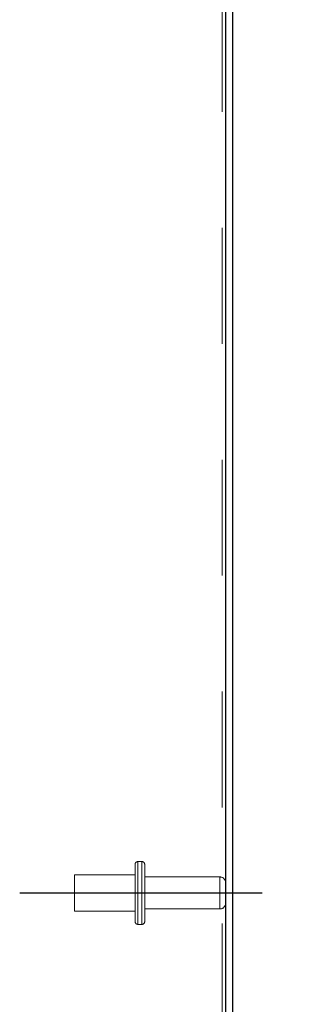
# Model space of a CAD drawing. Header units: inches. Extents: x 0.2 to 10.8, y 0.2 to 8.2.
# Tile 97 of 123: x 6.526 to 6.765, y 2.967 to 3.817. Entities that reach past the tile are written whole.
import ezdxf

# ---------------------------------------------------------------- set-up
doc = ezdxf.new("R2010")
doc.units = ezdxf.units.IN
doc.header["$MEASUREMENT"] = 0
doc.linetypes.add('CENTERX2', pattern=[0.8, 0.5, -0.1, 0.1, -0.1])
doc.linetypes.add('HIDDEN', pattern=[0.075, 0.05, -0.025])
doc.layers.add('CENTER', color=40, linetype='CENTERX2')
doc.layers.add('DIMENSIONS', color=140, linetype='Continuous')
doc.styles.add('SLDTEXTSTYLE0', font='TXT', dxfattribs={"width": 0.7})
doc.dimstyles.new('SLDDIMSTYLE0', dxfattribs={"dimtxt": 0.084961, "dimasz": 0.13, "dimexe": 0, "dimexo": 0.0625, "dimgap": 0.02124, "dimtad": 0, "dimtih": 1, "dimtoh": 1, "dimlfac": 12, "dimrnd": 1e-09, "dimzin": 12, "dimdsep": 46, "dimtxsty": 'SLDTEXTSTYLE0', "dimsah": 1, "dimcen": 0.09, "dimadec": 0, "dimazin": 3, "dimtfac": 1, "dimtofl": 0, "dimtmove": 0, "dimatfit": 3, "dimfxl": 0, "dimfrac": 2, "dimtolj": 1, "dimtzin": 12, "dimarcsym": 0})
doc.dimstyles.new('SLDDIMSTYLE1', dxfattribs={"dimtxt": 0.084961, "dimasz": 0.13, "dimexe": 0, "dimexo": 0.0625, "dimgap": 0.02124, "dimtad": 0, "dimtih": 1, "dimtoh": 1, "dimlfac": 12, "dimrnd": 1e-09, "dimzin": 12, "dimdsep": 46, "dimtxsty": 'SLDTEXTSTYLE0', "dimsah": 1, "dimcen": 0.09, "dimadec": 0, "dimazin": 3, "dimtfac": 1, "dimtmove": 0, "dimatfit": 0, "dimfxl": 0, "dimfrac": 2, "dimtolj": 1, "dimtzin": 12, "dimarcsym": 0})

# ---------------------------------------------------------------- blocks, each defined once
blk = doc.blocks.new('_D_13')
at = {"layer": 'DIMENSIONS'}
for p, q in [((6.88503, 3.0635), (6.88503, 3.3135)), ((6.78471, 3.0635), (7.01003, 3.0635)), ((6.75325, 2.89175), (7.01003, 2.89175)), ((6.88503, 2.67575), (6.88503, 2.89175)), ((7.01034, 2.67575), (6.88503, 2.67575)), ((7.16353, 2.67575), (7.135, 2.67575)), ((7.135, 2.67575), (7.135, 2.54072)), ((7.416, 2.67575), (7.44453, 2.67575)), ((7.44453, 2.67575), (7.44453, 2.54072)), ((7.135, 2.54072), (7.16353, 2.54072)), ((7.44453, 2.54072), (7.416, 2.54072))]:
    blk.add_line(p, q, dxfattribs=at)
for points in [[(6.88503, 3.0635), (6.90503, 3.1935), (6.86503, 3.1935)], [(6.88503, 2.89175), (6.86503, 2.76175), (6.90503, 2.76175)]]:
    blk.add_solid(points, dxfattribs=at)
at = {"layer": 'DIMENSIONS', "char_height": 0.083333, "attachment_point": 1, "style": 'SLDTEXTSTYLE0'}
for s, insert in [('2.06', (7.16353, 2.8022)), ('52.3', (7.16353, 2.64815))]:
    blk.add_mtext(s, dxfattribs=dict(at, insert=insert))
blk = doc.blocks.new('_D_15')
at = {"layer": 'DIMENSIONS'}
for p, q in [((6.78471, 5.16767), (7.22795, 5.16767)), ((7.10295, 5.16767), (7.10295, 4.29402)), ((6.94138, 4.13997), (6.91285, 4.13997)), ((6.91285, 4.13997), (6.91285, 4.00494)), ((7.26453, 4.13997), (7.29306, 4.13997)), ((7.29306, 4.13997), (7.29306, 4.00494)), ((6.91285, 4.00494), (6.94138, 4.00494)), ((7.29306, 4.00494), (7.26453, 4.00494)), ((7.10295, 3.0635), (7.10295, 3.98592)), ((6.78471, 3.0635), (7.22795, 3.0635))]:
    blk.add_line(p, q, dxfattribs=at)
for points in [[(7.10295, 5.16767), (7.08295, 5.03767), (7.12295, 5.03767)], [(7.10295, 3.0635), (7.12295, 3.1935), (7.08295, 3.1935)]]:
    blk.add_solid(points, dxfattribs=at)
at = {"layer": 'DIMENSIONS', "char_height": 0.083333, "attachment_point": 1, "style": 'SLDTEXTSTYLE0'}
for s, insert in [('25.25', (6.94138, 4.26641)), ('641.4', (6.94138, 4.11236))]:
    blk.add_mtext(s, dxfattribs=dict(at, insert=insert))

msp = doc.modelspace()

# ---------------------------------------------------------------- linework, layer by layer
at = {"color": 7, "linetype": 'Continuous', "lineweight": 25}
for p, q in [((6.7092513, 5.6395189), (6.7092513, 2.8977542)), ((6.7032513, 5.6385655), (6.7032513, 2.8977542))]:
    msp.add_line(p, q, dxfattribs=at)
at = {"color": 7, "linetype": 'HIDDEN', "lineweight": 18}
for p, q in [((6.7002513, 5.6371666), (6.7002513, 2.8977542)), ((6.7002513, 5.6371666), (6.7002513, 2.8977542)), ((6.6251679, 3.0880875), (6.6251679, 3.0635042)), ((6.6310013, 3.0905875), (6.6276679, 3.0905875)), ((6.6276679, 3.0904392), (6.6276679, 3.0365692)), ((6.6276679, 3.0904392), (6.6276679, 3.0365692)), ((6.6310013, 3.0904392), (6.6310013, 3.0365692)), ((6.6310013, 3.0904392), (6.6310013, 3.0365692)), ((6.6335013, 3.0880875), (6.6335013, 3.0635042)), ((6.5730846, 3.0791292), (6.5730846, 3.0635042)), ((6.6251679, 3.0791292), (6.5730846, 3.0791292)), ((6.6982513, 3.0773375), (6.6335013, 3.0773375)), ((6.6982513, 3.0772989), (6.6982513, 3.0497096)), ((6.6982513, 3.0772989), (6.6982513, 3.0497096)), ((6.5730846, 3.0635042), (6.5730846, 3.0478792)), ((6.6251679, 3.0635042), (6.6251679, 3.0389209)), ((6.6335013, 3.0635042), (6.6335013, 3.0389209)), ((6.6335013, 3.0496709), (6.6982513, 3.0496709)), ((6.5730846, 3.0478792), (6.6251679, 3.0478792)), ((6.6276679, 3.0364209), (6.6310013, 3.0364209))]:
    msp.add_line(p, q, dxfattribs=at)
for centre, radius, start, end in [((6.6276679, 3.0880875), 0.0025, 90, 180), ((6.6310013, 3.0880875), 0.0025, 0, 90), ((6.6982513, 3.0723375), 0.005, 0, 90), ((6.6982513, 3.0546709), 0.005, 270, 0), ((6.6276679, 3.0389209), 0.0025, 180, 270), ((6.6310013, 3.0389209), 0.0025, 270, 0)]:
    msp.add_arc(centre, radius, start, end, dxfattribs=at)
at = {"layer": 'CENTER'}
msp.add_line((6.5257182, 3.0635042), (6.7347143, 3.0635042), dxfattribs=at)

# ---------------------------------------------------------------- dimensions: what is measured, and where the dimension line sits
at = {"layer": 'DIMENSIONS'}
for base, p2, dimstyle, picture, middle in [((7.1029521, 5.1676709), (6.7347143, 5.1676709), 'SLDDIMSTYLE0', '_D_15', (7.1029521, 4.139968)), ((6.8850319, 2.8917542), (6.7032513, 2.8917542), 'SLDDIMSTYLE1', '_D_13', (6.8850319, 2.6757548))]:
    dim = msp.add_linear_dim(base=base, p1=(6.7347143, 3.0635042), p2=p2, angle=90, dimstyle=dimstyle, dxfattribs=at)
    dim.commit()
    dim.dimension.update_dxf_attribs({"geometry": picture, "text_midpoint": middle, "dimtype": 160})

doc.saveas('drawing.dxf')
